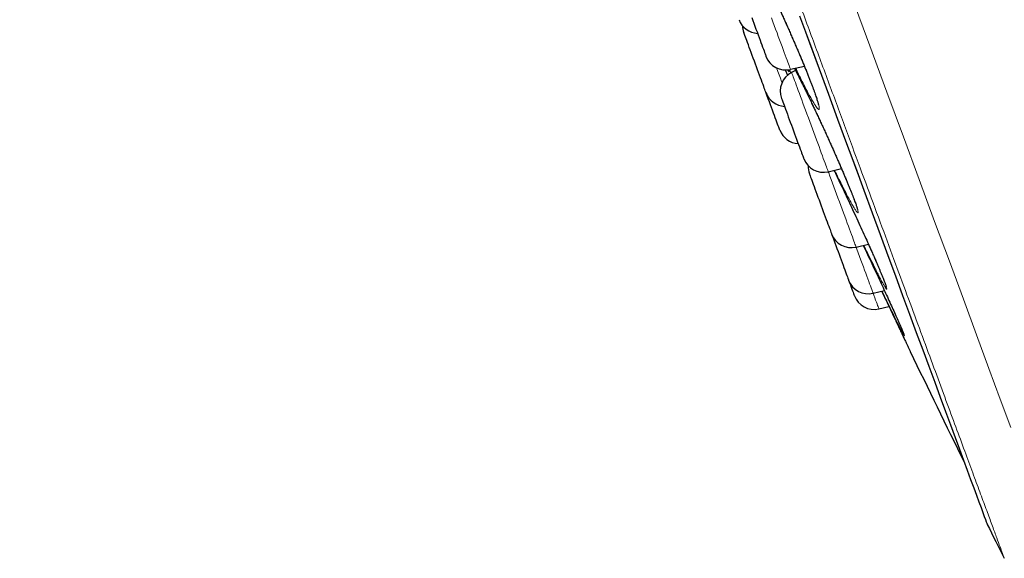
# Model space of a CAD drawing. Header units: millimetres. Extents: x 8 to 976, y 12 to 975.
# Tile 16 of 256: x 58 to 81, y 789 to 802. Entities that reach past the tile are written whole.
import ezdxf

# ---------------------------------------------------------------- set-up
doc = ezdxf.new("R2010")
doc.units = ezdxf.units.MM

msp = doc.modelspace()

# ---------------------------------------------------------------- linework, layer by layer
at = {"color": 7, "linetype": 'Continuous', "lineweight": 30}
for p, q in [((75.932, 800.375), (76.262, 800.452)), ((75.803, 800.362), (75.861, 800.232)), ((76.052, 800.348), (75.959, 800.3)), ((76.831, 797.936), (77.146, 798.01)), ((77.494, 796.139), (77.788, 796.208)), ((77.9, 795.038), (78.169, 795.102)), ((78.037, 794.668), (78.277, 794.724))]:
    msp.add_line(p, q, dxfattribs=at)
at = {"color": 252, "linetype": 'Continuous', "lineweight": 0}
msp.add_line((75.943, 800.288), (75.91, 800.372), dxfattribs=at)
at = {"color": 252, "linetype": 'Continuous', "lineweight": 0, "flags": 128}
for points in [[(77.401, 802.077), (77.821, 800.937), (78.228, 799.834), (78.621, 798.77), (78.998, 797.748), (79.365, 796.751), (79.716, 795.801), (80.048, 794.9), (80.362, 794.049), (80.657, 793.25), (80.927, 792.517), (81.178, 791.838)], [(75.48, 801.599), (75.513, 801.51), (75.546, 801.42), (75.579, 801.332), (75.611, 801.245), (75.642, 801.159), (75.673, 801.076), (75.702, 800.996), (75.731, 800.919), (75.758, 800.846), (75.784, 800.776), (75.808, 800.711), (75.83, 800.651)], [(76.153, 801.634), (76.388, 800.998), (76.617, 800.376), (76.842, 799.767), (77.061, 799.172), (77.275, 798.592), (77.484, 798.027), (77.687, 797.477), (77.884, 796.943), (78.075, 796.425), (78.26, 795.924), (78.438, 795.439), (78.611, 794.972), (78.777, 794.522), (78.936, 794.09), (79.089, 793.676), (79.235, 793.28), (79.374, 792.903), (79.506, 792.545), (79.631, 792.206), (79.749, 791.886), (79.86, 791.586), (79.963, 791.306), (80.059, 791.046), (80.148, 790.805), (80.229, 790.586), (80.302, 790.386), (80.368, 790.207), (80.427, 790.049), (80.477, 789.912), (80.52, 789.796), (80.555, 789.701), (80.582, 789.627), (80.602, 789.574), (80.614, 789.542), (80.618, 789.531)], [(75.83, 800.651), (75.85, 800.596), (75.868, 800.547), (75.884, 800.503), (75.898, 800.466), (75.91, 800.435), (75.919, 800.41), (75.926, 800.391), (75.93, 800.38), (75.932, 800.375), (75.932, 800.375)], [(75.73, 800.055), (75.72, 800.082), (75.691, 800.161), (75.661, 800.242), (75.63, 800.326), (75.598, 800.412)], [(75.959, 800.3), (75.96, 800.299), (75.962, 800.291), (75.968, 800.277), (75.975, 800.257), (75.985, 800.23), (75.998, 800.196), (76.012, 800.156), (76.029, 800.11), (76.048, 800.059), (76.069, 800.002), (76.092, 799.94), (76.116, 799.874), (76.143, 799.803), (76.17, 799.728), (76.199, 799.65), (76.229, 799.569), (76.26, 799.485), (76.292, 799.399), (76.324, 799.311), (76.357, 799.222), (76.39, 799.133), (76.423, 799.043), (76.456, 798.954), (76.488, 798.866), (76.52, 798.78), (76.551, 798.695), (76.582, 798.613), (76.611, 798.533), (76.639, 798.457), (76.666, 798.385), (76.691, 798.317), (76.714, 798.254), (76.736, 798.195), (76.755, 798.142), (76.773, 798.094)], [(76.773, 798.094), (76.788, 798.052), (76.801, 798.017), (76.812, 797.987), (76.821, 797.965), (76.827, 797.948), (76.83, 797.939), (76.831, 797.936)], [(76.831, 797.936), (76.842, 797.908), (76.871, 797.828), (76.901, 797.746), (76.933, 797.662), (76.964, 797.575), (76.997, 797.487), (77.03, 797.398), (77.063, 797.309), (77.096, 797.219), (77.128, 797.13), (77.161, 797.043), (77.193, 796.957), (77.224, 796.873), (77.254, 796.791), (77.283, 796.713), (77.31, 796.638), (77.336, 796.567), (77.361, 796.5), (77.384, 796.438), (77.405, 796.381), (77.424, 796.33), (77.441, 796.284), (77.456, 796.244), (77.468, 796.21)], [(77.468, 796.21), (77.478, 796.183), (77.486, 796.162), (77.491, 796.148), (77.494, 796.14), (77.494, 796.139)], [(77.494, 796.139), (77.512, 796.091), (77.544, 796.003), (77.577, 795.916), (77.608, 795.83), (77.639, 795.747), (77.669, 795.666), (77.697, 795.589), (77.724, 795.515), (77.75, 795.445), (77.774, 795.38), (77.796, 795.32), (77.817, 795.264), (77.835, 795.215), (77.851, 795.171), (77.866, 795.132), (77.877, 795.101), (77.887, 795.075), (77.894, 795.056)], [(77.9, 795.038), (77.918, 794.991), (77.94, 794.932), (77.959, 794.878), (77.977, 794.83), (77.993, 794.788), (78.006, 794.751), (78.017, 794.722), (78.026, 794.698), (78.032, 794.681), (78.036, 794.671), (78.037, 794.668)]]:
    msp.add_lwpolyline(points, dxfattribs=at)
at = {"color": 7, "linetype": 'Continuous', "lineweight": 30, "flags": 128}
for points in [[(75.009, 801.608), (75.034, 801.541), (75.059, 801.472), (75.084, 801.403), (75.11, 801.334), (75.135, 801.265), (75.16, 801.198), (75.184, 801.133), (75.207, 801.07), (75.229, 801.011), (75.25, 800.955), (75.269, 800.903), (75.286, 800.856)], [(76.147, 801.646), (76.382, 801.011), (76.611, 800.389), (76.836, 799.78), (77.055, 799.186), (77.269, 798.606), (77.477, 798.041), (77.68, 797.492), (77.877, 796.958), (78.068, 796.441), (78.252, 795.94), (78.431, 795.456), (78.603, 794.989), (78.769, 794.539), (78.928, 794.107), (79.081, 793.693), (79.227, 793.298), (79.366, 792.921), (79.498, 792.563), (79.623, 792.224), (79.741, 791.905), (79.851, 791.605), (79.955, 791.325), (80.051, 791.065), (80.139, 790.825), (80.22, 790.605), (80.294, 790.406), (80.36, 790.227), (80.418, 790.069), (80.469, 789.932), (80.511, 789.816), (80.546, 789.721), (80.574, 789.647), (80.593, 789.594), (80.605, 789.562), (80.609, 789.552)], [(75.349, 799.819), (75.348, 799.821), (75.345, 799.829), (75.34, 799.844), (75.332, 799.866), (75.322, 799.893), (75.309, 799.927), (75.295, 799.966), (75.278, 800.011), (75.26, 800.06), (75.24, 800.114), (75.219, 800.172), (75.196, 800.234), (75.172, 800.298), (75.148, 800.364), (75.123, 800.432), (75.097, 800.501), (75.072, 800.57), (75.046, 800.639), (75.021, 800.707), (74.997, 800.773), (74.973, 800.837), (74.951, 800.899), (74.929, 800.957), (74.909, 801.011), (74.891, 801.06), (74.875, 801.105), (74.86, 801.144), (74.848, 801.178), (74.837, 801.205), (74.83, 801.227), (74.824, 801.242), (74.821, 801.25), (74.82, 801.252)], [(75.286, 800.856), (75.302, 800.814), (75.315, 800.778), (75.326, 800.747), (75.335, 800.723), (75.342, 800.705), (75.346, 800.693), (75.348, 800.689), (75.348, 800.688)], [(75.677, 798.93), (75.676, 798.931), (75.674, 798.938), (75.669, 798.952), (75.661, 798.973), (75.651, 798.999), (75.639, 799.032), (75.625, 799.07), (75.609, 799.114), (75.591, 799.163), (75.571, 799.216), (75.55, 799.273), (75.528, 799.334), (75.504, 799.398), (75.48, 799.464), (75.455, 799.532), (75.43, 799.6), (75.404, 799.67), (75.379, 799.739), (75.353, 799.807), (75.349, 799.819)], [(75.719, 799.682), (75.719, 799.682), (75.721, 799.678), (75.724, 799.668), (75.731, 799.651), (75.739, 799.627), (75.75, 799.598), (75.763, 799.562), (75.779, 799.521), (75.796, 799.475), (75.815, 799.424), (75.835, 799.368), (75.857, 799.309), (75.88, 799.247), (75.904, 799.182), (75.928, 799.115), (75.954, 799.047), (75.979, 798.977), (76.005, 798.908), (76.03, 798.84), (76.055, 798.772), (76.079, 798.707), (76.102, 798.643), (76.125, 798.583), (76.146, 798.526), (76.165, 798.474), (76.183, 798.426), (76.198, 798.383), (76.212, 798.345)], [(76.212, 798.345), (76.224, 798.314), (76.233, 798.288), (76.24, 798.269), (76.245, 798.256), (76.247, 798.25), (76.248, 798.25)], [(76.382, 797.885), (76.383, 797.883), (76.386, 797.874), (76.392, 797.858), (76.4, 797.835), (76.411, 797.807), (76.424, 797.772), (76.438, 797.732), (76.455, 797.687), (76.474, 797.637), (76.494, 797.582), (76.515, 797.524), (76.538, 797.462), (76.562, 797.398), (76.586, 797.331), (76.612, 797.263), (76.637, 797.194), (76.663, 797.125), (76.688, 797.056), (76.713, 796.988), (76.737, 796.922), (76.761, 796.858), (76.783, 796.798), (76.804, 796.74), (76.824, 796.687), (76.842, 796.638), (76.858, 796.594), (76.873, 796.555), (76.885, 796.523), (76.895, 796.496)], [(76.895, 796.496), (76.902, 796.475), (76.907, 796.461), (76.91, 796.454), (76.911, 796.453)], [(76.911, 796.453), (76.917, 796.435), (76.94, 796.374), (76.963, 796.31), (76.988, 796.244), (77.013, 796.176), (77.038, 796.107), (77.064, 796.038), (77.089, 795.969), (77.114, 795.901), (77.139, 795.834), (77.162, 795.77), (77.185, 795.709), (77.206, 795.65), (77.226, 795.596), (77.245, 795.546), (77.261, 795.502), (77.276, 795.462), (77.289, 795.428), (77.299, 795.4), (77.307, 795.378), (77.313, 795.363)], [(77.313, 795.363), (77.316, 795.354), (77.317, 795.352)], [(77.317, 795.352), (77.317, 795.35), (77.339, 795.291), (77.359, 795.236), (77.378, 795.185), (77.395, 795.139), (77.41, 795.099), (77.423, 795.064), (77.434, 795.034), (77.442, 795.011), (77.448, 794.995), (77.452, 794.985), (77.453, 794.981)]]:
    msp.add_lwpolyline(points, dxfattribs=at)
at = {"color": 7, "linetype": 'Continuous', "lineweight": 30}
for centre, radius, start, end in [((75.176, 801.731), 0.5, 200.2488, 266.6706), ((75.289, 801.425), 0.5, 181.1991, 200.2488), ((75.817, 800.861), 0.5, 200.2488, 283.2488), ((76.188, 799.855), 0.5, 117.2488, 200.2488), ((75.818, 799.992), 0.5, 200.2488, 266.6706), ((76.146, 799.103), 0.5, 200.2488, 266.6706), ((76.717, 798.423), 0.5, 200.2488, 283.2488), ((76.851, 798.058), 0.5, 177.4151, 200.2488), ((77.38, 796.626), 0.5, 200.2488, 283.2488), ((77.786, 795.525), 0.5, 200.2488, 283.2488), ((77.922, 795.154), 0.5, 200.2488, 283.2488), ((349.119, 923.724), 300, 205.69509, 206.25538), ((80.797, 789.621), 0.2, 200.2488, 206.5587), ((348.961, 923.666), 300, 206.55872, 206.73152)]:
    msp.add_arc(centre, radius, start, end, dxfattribs=at)
at = {"color": 252, "linetype": 'Continuous', "lineweight": 0}
msp.add_arc((83.815, 797.23), 6.308, 200.1611, 200.3349, dxfattribs=at)
for points, knots in [([(81.023, 788.723), (81.021, 788.729), (81.017, 788.741), (80.982, 788.836), (80.925, 788.989), (80.846, 789.203), (80.745, 789.476), (80.624, 789.807), (80.481, 790.192), (80.318, 790.635), (80.133, 791.136), (79.927, 791.696), (79.698, 792.315), (79.45, 792.988), (79.182, 793.715), (78.896, 794.489), (78.594, 795.307), (78.277, 796.168), (77.943, 797.074), (77.59, 798.029), (77.22, 799.033), (76.832, 800.085), (76.43, 801.176), (76.013, 802.304), (75.587, 803.461), (75.151, 804.643), (74.706, 805.847), (74.252, 807.079), (73.785, 808.344), (73.308, 809.639), (72.819, 810.963), (72.324, 812.305), (71.823, 813.664), (71.32, 815.027), (70.816, 816.393), (70.313, 817.758), (69.807, 819.128), (69.298, 820.509), (68.785, 821.898), (68.271, 823.293), (67.758, 824.683), (67.248, 826.064), (66.746, 827.427), (66.251, 828.768), (65.765, 830.086), (65.285, 831.386), (64.81, 832.673), (64.341, 833.945), (63.879, 835.198), (63.427, 836.424), (62.986, 837.618), (62.56, 838.772), (62.15, 839.885), (61.755, 840.955), (61.375, 841.986), (61.007, 842.984), (60.652, 843.945), (60.312, 844.866), (59.99, 845.74), (59.686, 846.565), (59.401, 847.336), (59.138, 848.05), (58.895, 848.71), (58.671, 849.316), (58.466, 849.872), (58.28, 850.375), (58.115, 850.824), (57.971, 851.214), (57.849, 851.545), (57.749, 851.814), (57.673, 852.022), (57.618, 852.169), (57.584, 852.261), (57.58, 852.273), (57.578, 852.278)], [0, 0, 0, 0, 0.014, 0.028, 0.042, 0.056, 0.07, 0.08375, 0.0975, 0.11125, 0.125, 0.139, 0.153, 0.167, 0.181, 0.195, 0.20875, 0.2225, 0.23625, 0.25, 0.264, 0.278, 0.292, 0.306, 0.32, 0.33375, 0.3475, 0.36125, 0.375, 0.389, 0.403, 0.417, 0.431, 0.445, 0.45875, 0.4725, 0.48625, 0.5, 0.514, 0.528, 0.542, 0.556, 0.57, 0.58375, 0.5975, 0.61125, 0.625, 0.639, 0.653, 0.667, 0.681, 0.695, 0.70875, 0.7225, 0.73625, 0.75, 0.764, 0.778, 0.792, 0.806, 0.82, 0.83375, 0.8475, 0.86125, 0.875, 0.889, 0.903, 0.917, 0.931, 0.945, 0.95875, 0.9725, 0.98625, 1, 1, 1, 1]), ([(75.04, 802.725), (75.027, 802.76), (74.994, 802.847), (74.953, 802.963), (74.915, 803.076), (74.889, 803.166), (74.872, 803.233), (74.867, 803.277), (74.873, 803.297), (74.89, 803.292), (74.918, 803.263), (74.956, 803.209), (75.004, 803.133), (75.061, 803.034), (75.127, 802.914), (75.201, 802.773), (75.282, 802.615), (75.369, 802.441), (75.46, 802.254), (75.555, 802.055), (75.652, 801.846), (75.751, 801.632), (75.849, 801.414), (75.946, 801.195), (76.041, 800.978), (76.13, 800.772), (76.211, 800.578), (76.288, 800.392), (76.36, 800.212), (76.426, 800.043), (76.484, 799.89), (76.532, 799.756), (76.57, 799.643), (76.597, 799.551), (76.614, 799.482), (76.62, 799.436), (76.615, 799.414), (76.598, 799.418), (76.571, 799.446), (76.534, 799.497), (76.487, 799.573), (76.43, 799.67), (76.364, 799.789), (76.291, 799.928), (76.211, 800.086), (76.131, 800.244), (76.077, 800.355), (76.054, 800.404)], [0, 0, 0, 0, 0.015485, 0.038073, 0.060591, 0.083062, 0.105605, 0.128078, 0.150614, 0.173221, 0.195757, 0.218253, 0.24082, 0.263315, 0.285909, 0.308576, 0.33117, 0.353729, 0.376361, 0.39892, 0.421523, 0.444198, 0.466801, 0.489381, 0.512034, 0.534614, 0.555505, 0.576395, 0.599005, 0.621685, 0.644291, 0.666793, 0.689366, 0.711867, 0.734422, 0.757049, 0.779603, 0.802102, 0.824673, 0.847172, 0.869732, 0.892363, 0.914924, 0.93749, 0.960129, 0.982696, 1, 1, 1, 1]), ([(75.894, 800.37), (75.898, 800.356), (75.904, 800.327), (75.9, 800.314), (75.885, 800.327), (75.87, 800.345), (75.858, 800.366), (75.858, 800.367)], [0, 0, 0, 0, 0.2453043, 0.4934074, 0.7407633, 0.9889043, 1, 1, 1, 1]), ([(76.027, 800.397), (76.029, 800.394), (76.053, 800.349), (76.106, 800.244), (76.188, 800.083), (76.276, 799.905), (76.369, 799.714), (76.465, 799.513), (76.564, 799.303), (76.664, 799.088), (76.764, 798.87), (76.863, 798.652), (76.959, 798.438), (77.049, 798.234), (77.132, 798.043), (77.21, 797.862), (77.283, 797.687), (77.35, 797.523), (77.409, 797.377), (77.457, 797.25), (77.496, 797.144), (77.524, 797.06), (77.541, 796.999), (77.546, 796.961), (77.541, 796.948), (77.524, 796.959), (77.496, 796.995), (77.458, 797.054), (77.41, 797.137), (77.352, 797.241), (77.285, 797.366), (77.211, 797.511), (77.129, 797.673), (77.052, 797.827), (77.002, 797.931), (76.982, 797.971)], [0, 0, 0, 0, 0.0021822, 0.0339743, 0.0656664, 0.0973202, 0.129073, 0.1607241, 0.1924492, 0.2242744, 0.2560004, 0.2877031, 0.3195083, 0.3512124, 0.3805557, 0.4098992, 0.4416405, 0.4734809, 0.5052183, 0.5368076, 0.5684968, 0.6000851, 0.631736, 0.6634887, 0.6951399, 0.7266992, 0.7583586, 0.789918, 0.8215606, 0.8533035, 0.8849465, 0.9166012, 0.9483583, 0.9800126, 1, 1, 1, 1]), ([(77.933, 795.88), (77.942, 795.859), (77.977, 795.78), (78.029, 795.658), (78.089, 795.517), (78.138, 795.397), (78.177, 795.298), (78.206, 795.221), (78.223, 795.168), (78.229, 795.138), (78.223, 795.133), (78.206, 795.152), (78.179, 795.195), (78.14, 795.261), (78.091, 795.351), (78.036, 795.456), (77.993, 795.541), (77.973, 795.58)], [0, 0, 0, 0, 0.025261, 0.095929, 0.166368, 0.236473, 0.306802, 0.376907, 0.447125, 0.517569, 0.587787, 0.657772, 0.727979, 0.797964, 0.868118, 0.938497, 1, 1, 1, 1]), ([(78.579, 794.193), (78.583, 794.183), (78.601, 794.142), (78.622, 794.091), (78.64, 794.044), (78.647, 794.022), (78.642, 794.024), (78.625, 794.051), (78.6, 794.096), (78.575, 794.144), (78.564, 794.166)], [0, 0, 0, 0, 0.044085, 0.183754, 0.323612, 0.463919, 0.603776, 0.743103, 0.882873, 1, 1, 1, 1])]:
    msp.add_open_spline(points, degree=3, knots=knots, dxfattribs=at)
at = {"color": 7, "linetype": 'Continuous', "lineweight": 30}
for points, knots in [([(74.944, 803.217), (74.944, 803.217), (74.943, 803.217), (74.946, 803.214), (74.953, 803.206), (74.962, 803.192), (74.976, 803.173), (74.992, 803.147), (75.012, 803.115), (75.034, 803.077), (75.06, 803.034), (75.087, 802.984), (75.118, 802.928), (75.15, 802.868), (75.185, 802.801), (75.222, 802.73), (75.261, 802.655), (75.301, 802.575), (75.343, 802.491), (75.386, 802.404), (75.43, 802.314), (75.475, 802.221), (75.52, 802.126), (75.566, 802.029), (75.612, 801.93), (75.659, 801.829), (75.707, 801.727), (75.754, 801.623), (75.802, 801.517), (75.85, 801.411), (75.897, 801.305), (75.944, 801.198), (75.991, 801.092), (76.036, 800.987), (76.081, 800.883), (76.125, 800.781), (76.167, 800.681), (76.208, 800.584), (76.247, 800.49), (76.284, 800.398), (76.32, 800.309), (76.355, 800.223), (76.387, 800.14), (76.418, 800.06), (76.447, 799.985), (76.474, 799.914), (76.498, 799.847), (76.52, 799.786), (76.539, 799.73), (76.556, 799.679), (76.57, 799.635), (76.581, 799.597), (76.589, 799.566), (76.595, 799.543), (76.598, 799.528), (76.599, 799.519), (76.6, 799.519), (76.6, 799.518)], [0, 0, 0, 0, 0.003881, 0.01523, 0.028175, 0.042642, 0.058411, 0.075174, 0.092621, 0.110496, 0.128562, 0.147194, 0.166162, 0.185391, 0.204824, 0.224409, 0.244101, 0.263856, 0.283638, 0.303406, 0.323127, 0.342782, 0.362352, 0.381824, 0.401161, 0.420583, 0.440102, 0.459709, 0.479392, 0.499138, 0.518927, 0.53874, 0.558552, 0.578339, 0.598083, 0.617766, 0.637377, 0.6569, 0.676286, 0.695622, 0.715047, 0.734551, 0.754119, 0.773726, 0.793351, 0.81295, 0.832494, 0.851938, 0.871239, 0.890336, 0.909157, 0.927599, 0.9455, 0.962572, 0.976825, 0.989652, 1, 1, 1, 1]), ([(76.026, 800.397), (76.036, 800.378), (76.058, 800.338), (76.092, 800.27), (76.13, 800.195), (76.17, 800.116), (76.212, 800.033), (76.254, 799.947), (76.298, 799.857), (76.343, 799.765), (76.389, 799.67), (76.436, 799.573), (76.483, 799.475), (76.53, 799.375), (76.577, 799.273), (76.626, 799.17), (76.674, 799.065), (76.723, 798.96), (76.771, 798.854), (76.82, 798.748), (76.867, 798.642), (76.915, 798.537), (76.961, 798.433), (77.006, 798.33), (77.05, 798.23), (77.093, 798.132), (77.134, 798.037), (77.174, 797.945), (77.212, 797.855), (77.248, 797.769), (77.283, 797.686), (77.316, 797.606), (77.347, 797.53), (77.376, 797.458), (77.403, 797.39), (77.427, 797.327), (77.449, 797.269), (77.468, 797.217), (77.485, 797.171), (77.499, 797.13), (77.51, 797.097), (77.517, 797.071), (77.522, 797.053), (77.525, 797.042), (77.526, 797.037), (77.526, 797.037), (77.526, 797.037)], [0, 0, 0, 0, 0.02079, 0.044565, 0.068491, 0.092515, 0.116596, 0.14069, 0.164747, 0.18874, 0.212646, 0.236441, 0.260106, 0.283618, 0.307259, 0.331014, 0.354874, 0.378823, 0.402845, 0.426914, 0.451011, 0.475099, 0.499159, 0.523162, 0.547089, 0.570928, 0.594663, 0.618216, 0.641748, 0.665389, 0.689125, 0.712935, 0.736796, 0.760671, 0.78452, 0.808295, 0.831952, 0.855429, 0.878651, 0.90152, 0.923887, 0.945506, 0.963764, 0.980357, 0.994887, 1, 1, 1, 1]), ([(76.968, 797.968), (76.99, 797.921), (77.044, 797.81), (77.134, 797.623), (77.234, 797.412), (77.335, 797.197), (77.436, 796.979), (77.536, 796.763), (77.633, 796.551), (77.725, 796.35), (77.808, 796.163), (77.878, 796.006), (77.917, 795.917), (77.933, 795.88)], [0, 0, 0, 0, 0.072029, 0.169488, 0.267209, 0.365239, 0.462958, 0.560647, 0.658657, 0.75635, 0.846801, 0.937255, 1, 1, 1, 1]), ([(77.665, 796.179), (77.691, 796.125), (77.75, 795.999), (77.844, 795.8), (77.944, 795.585), (78.043, 795.374), (78.135, 795.176), (78.219, 794.992), (78.299, 794.818), (78.374, 794.654), (78.443, 794.5), (78.503, 794.367), (78.549, 794.263), (78.57, 794.213), (78.579, 794.193)], [0, 0, 0, 0, 0.066914, 0.155385, 0.243863, 0.332625, 0.421103, 0.503049, 0.584992, 0.673626, 0.762536, 0.851156, 0.939356, 1, 1, 1, 1]), ([(77.973, 795.58), (77.97, 795.585), (77.945, 795.634), (77.89, 795.744), (77.808, 795.909), (77.735, 796.057), (77.69, 796.151), (77.675, 796.181)], [0, 0, 0, 0, 0.034323, 0.31275, 0.592053, 0.870483, 1, 1, 1, 1]), ([(77.931, 795.884), (77.939, 795.867), (77.958, 795.823), (77.988, 795.755), (78.02, 795.68), (78.05, 795.609), (78.077, 795.543), (78.103, 795.482), (78.126, 795.426), (78.146, 795.375), (78.164, 795.33), (78.179, 795.291), (78.191, 795.259), (78.199, 795.234), (78.205, 795.217), (78.208, 795.206), (78.21, 795.201), (78.21, 795.201), (78.209, 795.201)], [0, 0, 0, 0, 0.045103, 0.118103, 0.191292, 0.264581, 0.337857, 0.410983, 0.483823, 0.556224, 0.627978, 0.69881, 0.768308, 0.829008, 0.886399, 0.938374, 0.983168, 1, 1, 1, 1]), ([(78.106, 795.087), (78.112, 795.075), (78.142, 795.01), (78.197, 794.895), (78.274, 794.733), (78.352, 794.567), (78.425, 794.412), (78.488, 794.278), (78.543, 794.163), (78.593, 794.056), (78.638, 793.961), (78.677, 793.878), (78.711, 793.808), (78.738, 793.749), (78.76, 793.703), (78.775, 793.671), (78.784, 793.652), (78.785, 793.651), (78.785, 793.65)], [0, 0, 0, 0, 0.014071, 0.079251, 0.144432, 0.223257, 0.302946, 0.366422, 0.4299, 0.495229, 0.560556, 0.623736, 0.686916, 0.75192, 0.81692, 0.880156, 0.943394, 1, 1, 1, 1]), ([(78.564, 794.166), (78.562, 794.169), (78.547, 794.197), (78.51, 794.271), (78.452, 794.386), (78.385, 794.523), (78.309, 794.677), (78.226, 794.849), (78.16, 794.987), (78.12, 795.07), (78.111, 795.088)], [0, 0, 0, 0, 0.024683, 0.179921, 0.335651, 0.49089, 0.646169, 0.801948, 0.957225, 1, 1, 1, 1]), ([(78.576, 794.199), (78.579, 794.192), (78.588, 794.172), (78.6, 794.143), (78.612, 794.113), (78.621, 794.091), (78.627, 794.075), (78.63, 794.067), (78.631, 794.064), (78.631, 794.065), (78.631, 794.065)], [0, 0, 0, 0, 0.082198, 0.263813, 0.442679, 0.617015, 0.763891, 0.892822, 0.997114, 1, 1, 1, 1])]:
    msp.add_open_spline(points, degree=3, knots=knots, dxfattribs=at)

doc.saveas('drawing.dxf')
